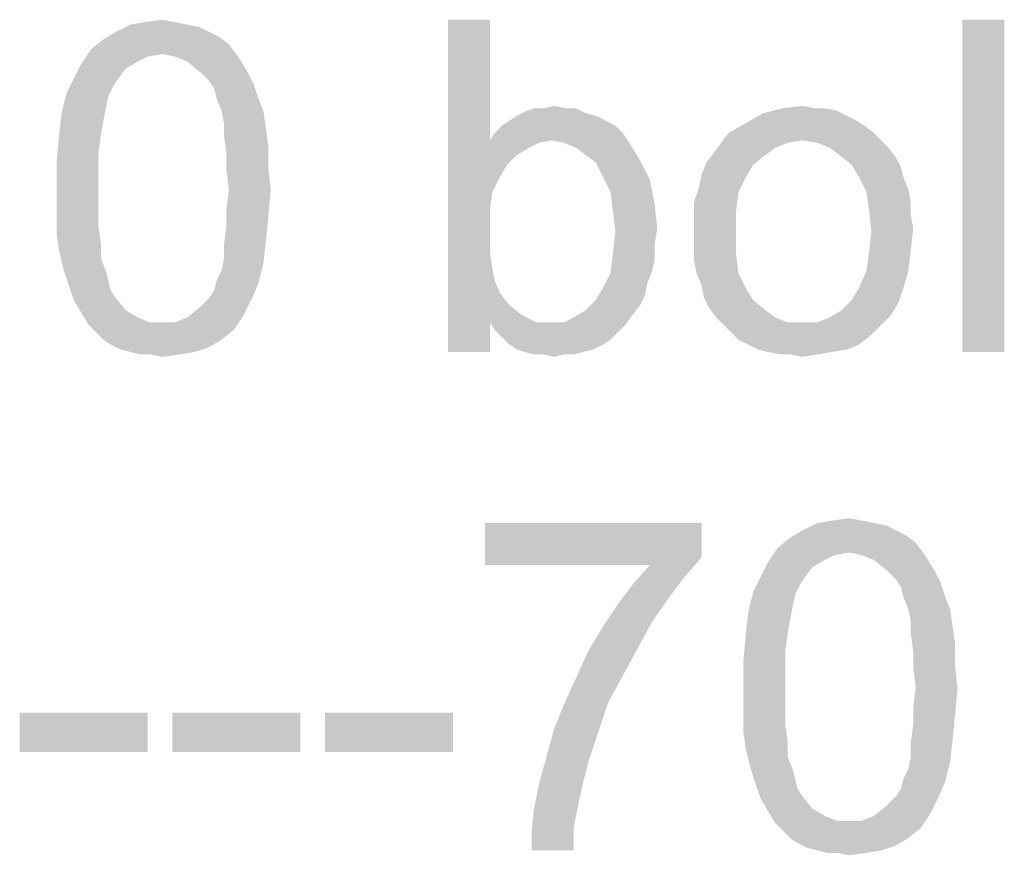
# Paper-space layout '61767N-2-A-2_1_1' of a CAD drawing. Header units: millimetres. Extents: x 0 to 594, y 1 to 420.
# Tile 5 of 222: x 136.13 to 145.02, y 110.06 to 117.61. Entities that reach past the tile are written whole.
import ezdxf

# ---------------------------------------------------------------- set-up
doc = ezdxf.new("R2010")
doc.units = ezdxf.units.MM
doc.header["$LTSCALE"] = 32.67
doc.layers.add('61767N-2-A-2_DXF_TEXT', color=7, linetype='CONTINUOUS')

psp = doc.layouts.new('61767N-2-A-2_1_1')

# ---------------------------------------------------------------- linework, layer by layer
at = {"layer": '61767N-2-A-2_DXF_TEXT', "color": 2, "linetype": 'Continuous'}
for points in [[(137.2682, 117.5851), (137.4237, 117.6073), (137.5349, 117.5851)], [(140.3793, 117.6073), (140.3793, 116.5185), (140.0015, 114.6073)], [(140.3793, 117.6073), (140.0015, 114.6073), (140.0015, 117.6073)], [(145.0237, 117.6073), (144.646, 114.6073), (144.646, 117.6073)], [(144.646, 114.6073), (145.0237, 117.6073), (145.0237, 114.6073)], [(137.646, 117.5629), (137.7571, 117.5407), (137.0015, 117.4962)], [(137.646, 117.5629), (137.0015, 117.4962), (137.1349, 117.5629)], [(137.0015, 117.4962), (137.7571, 117.5407), (137.846, 117.4962)], [(137.5349, 117.5851), (137.1349, 117.5629), (137.2682, 117.5851)], [(137.1349, 117.5629), (137.5349, 117.5851), (137.646, 117.5629)], [(138.0237, 117.3851), (136.7793, 117.3407), (136.8904, 117.4296)], [(137.846, 117.4962), (137.9349, 117.4518), (136.8904, 117.4296)], [(137.846, 117.4962), (136.8904, 117.4296), (137.0015, 117.4962)], [(136.8904, 117.4296), (137.9349, 117.4518), (138.0237, 117.3851)], [(137.4237, 117.2962), (136.6904, 117.2073), (136.7793, 117.3407)], [(137.4237, 117.2962), (136.7793, 117.3407), (138.0237, 117.3851)], [(137.4237, 117.2962), (138.0237, 117.3851), (138.0904, 117.2962)], [(137.4237, 117.2962), (137.2904, 117.274), (136.6904, 117.2073)], [(137.2904, 117.274), (137.2015, 117.2296), (136.6904, 117.2073)], [(138.0904, 117.2962), (137.5349, 117.274), (137.4237, 117.2962)], [(137.646, 117.2296), (137.5349, 117.274), (138.0904, 117.2962)], [(137.646, 117.2296), (138.0904, 117.2962), (138.1349, 117.2296)], [(137.0904, 117.1629), (136.6237, 117.074), (136.6904, 117.2073)], [(136.6237, 117.074), (137.0904, 117.1629), (137.0237, 117.074)], [(136.6904, 117.2073), (137.2015, 117.2296), (137.0904, 117.1629)], [(138.1349, 117.2296), (137.7571, 117.1407), (137.646, 117.2296)], [(137.7571, 117.1407), (138.1349, 117.2296), (138.2015, 117.1185)], [(137.0237, 117.074), (136.9793, 117.0073), (136.5571, 116.9407)], [(137.0237, 117.074), (136.5571, 116.9407), (136.6237, 117.074)], [(138.2015, 117.1185), (137.846, 117.0518), (137.7571, 117.1407)], [(137.846, 117.0518), (138.2015, 117.1185), (138.246, 117.0296)], [(136.5571, 116.9407), (136.9793, 117.0073), (136.9349, 116.9185)], [(138.246, 117.0296), (137.8904, 116.9851), (137.846, 117.0518)], [(137.9126, 116.8962), (137.8904, 116.9851), (138.246, 117.0296)], [(137.9126, 116.8962), (138.246, 117.0296), (138.2904, 116.8962)], [(136.9349, 116.9185), (136.5126, 116.7629), (136.5571, 116.9407)], [(136.9349, 116.9185), (136.9126, 116.8073), (136.5126, 116.7629)], [(138.2904, 116.8962), (137.9571, 116.7851), (137.9126, 116.8962)], [(137.9571, 116.7851), (138.2904, 116.8962), (138.3349, 116.7851)], [(136.5126, 116.7629), (136.9126, 116.8073), (136.8904, 116.6962)], [(141.0682, 116.8073), (141.1571, 116.8073), (140.7126, 116.7851)], [(140.8682, 116.8073), (141.0682, 116.8073), (140.7126, 116.7851)], [(140.8682, 116.8073), (140.7126, 116.7851), (140.7793, 116.8073)], [(140.7126, 116.7851), (141.1571, 116.8073), (141.246, 116.7629)], [(140.8682, 116.8073), (140.9571, 116.8296), (141.0682, 116.8073)], [(143.4015, 116.8073), (143.5126, 116.7851), (142.846, 116.7629)], [(143.3126, 116.8073), (143.4015, 116.8073), (142.846, 116.7629)], [(143.3126, 116.8073), (142.846, 116.7629), (143.0237, 116.8073)], [(143.0237, 116.8073), (143.2015, 116.8296), (143.3126, 116.8073)], [(136.8904, 116.6962), (136.4904, 116.5629), (136.5126, 116.7629)], [(138.3349, 116.7851), (137.9793, 116.674), (137.9571, 116.7851)], [(137.9793, 116.674), (138.3349, 116.7851), (138.3571, 116.6296)], [(141.3349, 116.7407), (140.5571, 116.6962), (140.6237, 116.7407)], [(140.5571, 116.6962), (141.3349, 116.7407), (141.4237, 116.6962)], [(141.246, 116.7629), (140.6237, 116.7407), (140.7126, 116.7851)], [(140.6237, 116.7407), (141.246, 116.7629), (141.3349, 116.7407)], [(143.6015, 116.7407), (142.6904, 116.674), (142.846, 116.7629)], [(143.6015, 116.7407), (143.6904, 116.6962), (142.6904, 116.674)], [(142.846, 116.7629), (143.5126, 116.7851), (143.6015, 116.7407)], [(136.4904, 116.5629), (136.8904, 116.6962), (136.8682, 116.5629)], [(138.3571, 116.6296), (137.9793, 116.5629), (137.9793, 116.674)], [(137.9793, 116.5629), (138.3571, 116.6296), (138.3793, 116.474)], [(141.5126, 116.6518), (140.4237, 116.5851), (140.4904, 116.6518)], [(140.4237, 116.5851), (141.5126, 116.6518), (141.5793, 116.5851)], [(141.4237, 116.6962), (140.4904, 116.6518), (140.5571, 116.6962)], [(140.4904, 116.6518), (141.4237, 116.6962), (141.5126, 116.6518)], [(143.7571, 116.6518), (142.5349, 116.5851), (142.6904, 116.674)], [(142.5349, 116.5851), (143.7571, 116.6518), (143.846, 116.5851)], [(142.6904, 116.674), (143.6904, 116.6962), (143.7571, 116.6518)], [(136.8682, 116.5629), (136.846, 116.4073), (136.4682, 116.3185)], [(136.8682, 116.5629), (136.4682, 116.3185), (136.4904, 116.5629)], [(138.3793, 116.474), (138.0015, 116.4073), (137.9793, 116.5629)], [(141.5793, 116.5851), (140.3793, 116.5185), (140.4237, 116.5851)], [(140.9349, 116.5185), (140.3793, 116.5185), (141.5793, 116.5851)], [(140.9349, 116.5185), (141.5793, 116.5851), (141.6237, 116.5185)], [(143.846, 116.5851), (143.2015, 116.5185), (142.4682, 116.4962)], [(143.846, 116.5851), (142.4682, 116.4962), (142.5349, 116.5851)], [(143.2015, 116.5185), (143.846, 116.5851), (143.9126, 116.5185)], [(138.0015, 116.4073), (138.3793, 116.474), (138.3793, 116.274)], [(140.3793, 116.5185), (140.4015, 116.0518), (140.0015, 114.6073)], [(140.3793, 116.5185), (140.9349, 116.5185), (140.8237, 116.4962)], [(140.3793, 116.5185), (140.8237, 116.4962), (140.7349, 116.4518)], [(140.3793, 116.5185), (140.7349, 116.4518), (140.6237, 116.3851)], [(140.3793, 116.5185), (140.6237, 116.3851), (140.5349, 116.2962)], [(140.3793, 116.5185), (140.5349, 116.2962), (140.4682, 116.1851)], [(140.3793, 116.5185), (140.4682, 116.1851), (140.4015, 116.0518)], [(141.6237, 116.5185), (141.046, 116.4962), (140.9349, 116.5185)], [(141.1571, 116.4518), (141.046, 116.4962), (141.6237, 116.5185)], [(141.246, 116.3851), (141.1571, 116.4518), (141.6237, 116.5185)], [(141.246, 116.3851), (141.6237, 116.5185), (141.7349, 116.3407)], [(143.0682, 116.4962), (142.9571, 116.4518), (142.4015, 116.4073)], [(143.0682, 116.4962), (142.4015, 116.4073), (142.4682, 116.4962)], [(142.4015, 116.4073), (142.9571, 116.4518), (142.8682, 116.3851)], [(142.4682, 116.4962), (143.2015, 116.5185), (143.0682, 116.4962)], [(143.9126, 116.5185), (143.3349, 116.4962), (143.2015, 116.5185)], [(143.446, 116.4518), (143.3349, 116.4962), (143.9126, 116.5185)], [(143.446, 116.4518), (143.9126, 116.5185), (143.9793, 116.4518)], [(143.9793, 116.4518), (143.5349, 116.3851), (143.446, 116.4518)], [(143.5349, 116.3851), (143.9793, 116.4518), (144.046, 116.3629)], [(136.4682, 116.3185), (136.846, 116.4073), (136.846, 116.2518)], [(138.3793, 116.274), (138.0015, 116.2518), (138.0015, 116.4073)], [(141.7349, 116.3407), (141.3349, 116.3185), (141.246, 116.3851)], [(142.8682, 116.3851), (142.3349, 116.3185), (142.4015, 116.4073)], [(142.3349, 116.3185), (142.8682, 116.3851), (142.7571, 116.2962)], [(144.046, 116.3629), (143.646, 116.2962), (143.5349, 116.3851)], [(143.646, 116.2962), (144.046, 116.3629), (144.0904, 116.274)], [(136.846, 116.2518), (136.4682, 116.074), (136.4682, 116.3185)], [(138.0237, 116.074), (138.0015, 116.2518), (138.3793, 116.274)], [(138.0237, 116.074), (138.3793, 116.274), (138.4015, 116.074)], [(141.4015, 116.1851), (141.3349, 116.3185), (141.7349, 116.3407)], [(141.4015, 116.1851), (141.7349, 116.3407), (141.8237, 116.1629)], [(142.7571, 116.2962), (142.2904, 116.2073), (142.3349, 116.3185)], [(142.2904, 116.2073), (142.7571, 116.2962), (142.6904, 116.1851)], [(144.0904, 116.274), (143.7126, 116.1851), (143.646, 116.2962)], [(143.7126, 116.1851), (144.0904, 116.274), (144.1126, 116.1851)], [(136.4682, 116.074), (136.846, 116.2518), (136.846, 116.074)], [(141.8237, 116.1629), (141.4682, 116.0518), (141.4015, 116.1851)], [(142.6904, 116.1851), (142.2682, 116.0962), (142.2904, 116.2073)], [(142.2682, 116.0962), (142.6904, 116.1851), (142.6237, 116.0518)], [(144.1126, 116.1851), (143.7793, 116.0518), (143.7126, 116.1851)], [(144.1126, 116.1851), (144.1571, 116.074), (143.7793, 116.0518)], [(141.4682, 116.0518), (141.8237, 116.1629), (141.8682, 115.9407)], [(142.6237, 116.0518), (142.2237, 115.9629), (142.2682, 116.0962)], [(136.846, 116.074), (136.846, 115.8962), (136.4682, 115.874)], [(136.846, 116.074), (136.4682, 115.874), (136.4682, 116.074)], [(138.4015, 116.074), (138.0015, 115.8962), (138.0237, 116.074)], [(138.0015, 115.8962), (138.4015, 116.074), (138.3793, 115.8296)], [(140.4015, 116.0518), (140.3793, 115.8962), (140.0015, 114.6073)], [(141.8682, 115.9407), (141.4904, 115.874), (141.4682, 116.0518)], [(142.2237, 115.9629), (142.6237, 116.0518), (142.6015, 115.874)], [(143.7793, 116.0518), (144.1571, 116.074), (144.1793, 115.9629)], [(144.1793, 115.9629), (143.8015, 115.8962), (143.7793, 116.0518)], [(141.4904, 115.874), (141.8682, 115.9407), (141.8904, 115.7185)], [(142.6015, 115.874), (142.2237, 115.8296), (142.2237, 115.9629)], [(143.8015, 115.8962), (144.1793, 115.9629), (144.1793, 115.8518)], [(136.4682, 115.874), (136.846, 115.8962), (136.846, 115.7407)], [(136.846, 115.7407), (136.4682, 115.674), (136.4682, 115.874)], [(138.3793, 115.8296), (138.0015, 115.7407), (138.0015, 115.8962)], [(138.0015, 115.7407), (138.3793, 115.8296), (138.3571, 115.6073)], [(140.3793, 115.8962), (140.3793, 115.6962), (140.0015, 114.6073)], [(141.8904, 115.7185), (141.5126, 115.6962), (141.4904, 115.874)], [(142.2237, 115.6962), (142.2237, 115.8296), (142.6015, 115.874)], [(142.2237, 115.6962), (142.6015, 115.874), (142.6015, 115.6962)], [(144.1793, 115.8518), (143.8237, 115.6962), (143.8015, 115.8962)], [(144.1793, 115.8518), (144.2015, 115.7185), (143.8237, 115.6962)], [(136.4682, 115.674), (136.846, 115.7407), (136.8682, 115.5851)], [(138.3571, 115.6073), (137.9793, 115.5851), (138.0015, 115.7407)], [(136.8682, 115.5851), (136.4904, 115.5185), (136.4682, 115.674)], [(140.3793, 115.6962), (140.3793, 115.5185), (140.0015, 114.6073)], [(141.8682, 115.5851), (141.4904, 115.4962), (141.5126, 115.6962)], [(141.5126, 115.6962), (141.8904, 115.7185), (141.8682, 115.5851)], [(142.6015, 115.6962), (142.2237, 115.5629), (142.2237, 115.6962)], [(142.2237, 115.5629), (142.6015, 115.6962), (142.6015, 115.4962)], [(144.1793, 115.5185), (143.8015, 115.4962), (143.8237, 115.6962)], [(143.8237, 115.6962), (144.2015, 115.7185), (144.1793, 115.5185)], [(136.4904, 115.5185), (136.8682, 115.5851), (136.8682, 115.4518)], [(137.9793, 115.4518), (137.9793, 115.5851), (138.3571, 115.6073)], [(137.9793, 115.4518), (138.3571, 115.6073), (138.3349, 115.4073)], [(141.4904, 115.4962), (141.8682, 115.5851), (141.8682, 115.4518)], [(142.6015, 115.4962), (142.2237, 115.4296), (142.2237, 115.5629)], [(136.8682, 115.4518), (136.5349, 115.3407), (136.4904, 115.5185)], [(140.3793, 115.5185), (140.4015, 115.3629), (140.0015, 114.6073)], [(141.8682, 115.4518), (141.4682, 115.3185), (141.4904, 115.4962)], [(142.246, 115.3185), (142.2237, 115.4296), (142.6015, 115.4962)], [(142.246, 115.3185), (142.6015, 115.4962), (142.6237, 115.3185)], [(143.7793, 115.3407), (143.8015, 115.4962), (144.1793, 115.5185)], [(143.7793, 115.3407), (144.1793, 115.5185), (144.1571, 115.3407)], [(136.5349, 115.3407), (136.8682, 115.4518), (136.9126, 115.3407)], [(137.9126, 115.2518), (137.9571, 115.3407), (138.3349, 115.4073)], [(137.9126, 115.2518), (138.3349, 115.4073), (138.2904, 115.2296)], [(138.3349, 115.4073), (137.9571, 115.3407), (137.9793, 115.4518)], [(141.8682, 115.4518), (141.846, 115.3407), (141.4682, 115.3185)], [(136.9126, 115.3407), (136.5793, 115.2073), (136.5349, 115.3407)], [(136.9126, 115.3407), (136.9349, 115.2518), (136.5793, 115.2073)], [(140.4015, 115.3629), (140.4237, 115.2518), (140.0015, 114.6073)], [(141.8015, 115.2296), (141.4015, 115.1851), (141.4682, 115.3185)], [(141.4682, 115.3185), (141.846, 115.3407), (141.8015, 115.2296)], [(142.6237, 115.3185), (142.2904, 115.2073), (142.246, 115.3185)], [(142.2904, 115.2073), (142.6237, 115.3185), (142.6904, 115.1851)], [(144.1571, 115.3407), (143.7126, 115.1851), (143.7793, 115.3407)], [(143.7126, 115.1851), (144.1571, 115.3407), (144.1126, 115.1851)], [(136.5793, 115.2073), (136.9349, 115.2518), (136.9571, 115.1629)], [(136.9571, 115.1629), (136.6237, 115.074), (136.5793, 115.2073)], [(137.846, 115.0962), (137.8904, 115.1629), (138.2904, 115.2296)], [(137.846, 115.0962), (138.2904, 115.2296), (138.2237, 115.074)], [(138.2904, 115.2296), (137.8904, 115.1629), (137.9126, 115.2518)], [(140.4237, 115.2518), (140.4682, 115.1407), (140.0015, 114.6073)], [(141.4015, 115.1851), (141.8015, 115.2296), (141.7793, 115.1185)], [(142.6904, 115.1851), (142.3126, 115.0962), (142.2904, 115.2073)], [(136.9571, 115.1629), (137.0015, 115.0962), (136.6237, 115.074)], [(140.4682, 115.1407), (140.5571, 115.0296), (140.0015, 114.6073)], [(141.7793, 115.1185), (141.3349, 115.074), (141.4015, 115.1851)], [(141.3349, 115.074), (141.7793, 115.1185), (141.7349, 115.0296)], [(142.3126, 115.0962), (142.6904, 115.1851), (142.7571, 115.074)], [(144.1126, 115.1851), (143.646, 115.074), (143.7126, 115.1851)], [(143.646, 115.074), (144.1126, 115.1851), (144.0682, 115.0518)], [(136.6237, 115.074), (137.0015, 115.0962), (137.0904, 114.9851)], [(137.0904, 114.9851), (136.6904, 114.9629), (136.6237, 115.074)], [(138.2237, 115.074), (137.7571, 115.0073), (137.846, 115.0962)], [(137.7571, 115.0073), (138.2237, 115.074), (138.1571, 114.9407)], [(140.5571, 115.0296), (140.3793, 114.874), (140.0015, 114.6073)], [(140.5571, 115.0296), (140.6682, 114.9407), (140.3793, 114.874)], [(141.7349, 115.0296), (141.246, 114.9851), (141.3349, 115.074)], [(141.246, 114.9851), (141.7349, 115.0296), (141.6682, 114.9407)], [(142.7571, 115.074), (142.3571, 115.0073), (142.3126, 115.0962)], [(142.3571, 115.0073), (142.7571, 115.074), (142.8682, 114.9851)], [(144.0682, 115.0518), (143.5571, 114.9851), (143.646, 115.074)], [(143.5571, 114.9851), (144.0682, 115.0518), (144.0015, 114.9407)], [(136.6904, 114.9629), (137.0904, 114.9851), (137.2015, 114.9185)], [(137.2015, 114.9185), (136.7571, 114.8518), (136.6904, 114.9629)], [(137.5349, 114.874), (137.646, 114.9185), (138.1571, 114.9407)], [(137.5349, 114.874), (138.1571, 114.9407), (138.0682, 114.8073)], [(138.1571, 114.9407), (137.646, 114.9185), (137.7571, 115.0073)], [(140.3793, 114.874), (140.6682, 114.9407), (140.8015, 114.874)], [(141.046, 114.874), (141.1349, 114.9185), (141.6682, 114.9407)], [(141.046, 114.874), (141.6682, 114.9407), (141.6015, 114.8518)], [(141.6682, 114.9407), (141.1349, 114.9185), (141.246, 114.9851)], [(142.8682, 114.9851), (142.4237, 114.9185), (142.3571, 115.0073)], [(142.4237, 114.9185), (142.8682, 114.9851), (142.9571, 114.9185)], [(143.3349, 114.874), (143.446, 114.9185), (144.0015, 114.9407)], [(143.3349, 114.874), (144.0015, 114.9407), (143.9126, 114.8518)], [(144.0015, 114.9407), (143.446, 114.9185), (143.5571, 114.9851)], [(137.2015, 114.9185), (137.3126, 114.874), (136.7571, 114.8518)], [(137.4237, 114.874), (137.5349, 114.874), (136.7571, 114.8518)], [(137.3126, 114.874), (137.4237, 114.874), (136.7571, 114.8518)], [(138.0682, 114.8073), (136.7571, 114.8518), (137.5349, 114.874)], [(138.0682, 114.8073), (136.8237, 114.7851), (136.7571, 114.8518)], [(140.0015, 114.6073), (140.3793, 114.874), (140.3793, 114.6073)], [(140.8015, 114.874), (140.4237, 114.8073), (140.3793, 114.874)], [(141.046, 114.874), (141.6015, 114.8518), (140.4237, 114.8073)], [(140.9349, 114.874), (141.046, 114.874), (140.4237, 114.8073)], [(140.8015, 114.874), (140.9349, 114.874), (140.4237, 114.8073)], [(140.4237, 114.8073), (141.6015, 114.8518), (141.5349, 114.7851)], [(142.9571, 114.9185), (142.4904, 114.8518), (142.4237, 114.9185)], [(142.9571, 114.9185), (143.0682, 114.874), (142.4904, 114.8518)], [(143.2015, 114.874), (143.3349, 114.874), (142.4904, 114.8518)], [(143.0682, 114.874), (143.2015, 114.874), (142.4904, 114.8518)], [(143.9126, 114.8518), (142.4904, 114.8518), (143.3349, 114.874)], [(143.9126, 114.8518), (142.5571, 114.7851), (142.4904, 114.8518)], [(142.5571, 114.7851), (143.9126, 114.8518), (143.8237, 114.7629)], [(136.8904, 114.7185), (136.8237, 114.7851), (138.0682, 114.8073)], [(136.8904, 114.7185), (138.0682, 114.8073), (137.9571, 114.7185)], [(141.5349, 114.7851), (140.4904, 114.7407), (140.4237, 114.8073)], [(140.4904, 114.7407), (141.5349, 114.7851), (141.4682, 114.7185)], [(143.8237, 114.7629), (142.6237, 114.7185), (142.5571, 114.7851)], [(142.7126, 114.674), (142.6237, 114.7185), (143.8237, 114.7629)], [(142.7126, 114.674), (143.8237, 114.7629), (143.7126, 114.674)], [(137.9571, 114.7185), (136.9571, 114.674), (136.8904, 114.7185)], [(136.9571, 114.674), (137.9571, 114.7185), (137.846, 114.6518)], [(137.846, 114.6518), (137.046, 114.6296), (136.9571, 114.674)], [(141.4682, 114.7185), (140.5571, 114.674), (140.4904, 114.7407)], [(140.5571, 114.674), (141.4682, 114.7185), (141.4015, 114.674)], [(141.4015, 114.674), (140.6237, 114.6296), (140.5571, 114.674)], [(140.6237, 114.6296), (141.4015, 114.674), (141.3126, 114.6296)], [(143.7126, 114.674), (142.8015, 114.6296), (142.7126, 114.674)], [(142.8015, 114.6296), (143.7126, 114.674), (143.6015, 114.6296)], [(137.1349, 114.6073), (137.046, 114.6296), (137.846, 114.6518)], [(137.1349, 114.6073), (137.846, 114.6518), (137.7126, 114.6073)], [(137.7126, 114.6073), (137.2237, 114.5851), (137.1349, 114.6073)], [(137.3126, 114.5851), (137.2237, 114.5851), (137.7126, 114.6073)], [(137.3126, 114.5851), (137.7126, 114.6073), (137.5793, 114.5851)], [(137.5793, 114.5851), (137.4237, 114.5629), (137.3126, 114.5851)], [(141.3126, 114.6296), (140.6904, 114.6073), (140.6237, 114.6296)], [(140.6904, 114.6073), (141.3126, 114.6296), (141.2237, 114.6073)], [(141.2237, 114.6073), (140.7793, 114.5851), (140.6904, 114.6073)], [(140.8682, 114.5851), (140.7793, 114.5851), (141.2237, 114.6073)], [(141.046, 114.5851), (140.8682, 114.5851), (141.2237, 114.6073)], [(141.046, 114.5851), (140.9571, 114.5629), (140.8682, 114.5851)], [(141.046, 114.5851), (141.2237, 114.6073), (141.1349, 114.5851)], [(143.6015, 114.6296), (142.8904, 114.6073), (142.8015, 114.6296)], [(142.8904, 114.6073), (143.6015, 114.6296), (143.4682, 114.6073)], [(143.4682, 114.6073), (143.0015, 114.5851), (142.8904, 114.6073)], [(143.0904, 114.5851), (143.0015, 114.5851), (143.4682, 114.6073)], [(143.0904, 114.5851), (143.4682, 114.6073), (143.3349, 114.5851)], [(143.3349, 114.5851), (143.2015, 114.5629), (143.0904, 114.5851)], [(143.7349, 113.0851), (143.3349, 113.0629), (143.4682, 113.0851)], [(143.3349, 113.0629), (143.7349, 113.0851), (143.846, 113.0629)], [(143.4682, 113.0851), (143.6237, 113.1073), (143.7349, 113.0851)], [(142.2904, 113.0629), (142.2904, 112.7518), (140.3349, 112.6851)], [(142.2904, 113.0629), (140.3349, 112.6851), (140.3349, 113.0629)], [(144.046, 112.9962), (144.1349, 112.9518), (143.0904, 112.9296)], [(144.046, 112.9962), (143.0904, 112.9296), (143.2015, 112.9962)], [(143.846, 113.0629), (143.9571, 113.0407), (143.2015, 112.9962)], [(143.846, 113.0629), (143.2015, 112.9962), (143.3349, 113.0629)], [(143.2015, 112.9962), (143.9571, 113.0407), (144.046, 112.9962)], [(144.2237, 112.8851), (142.9793, 112.8407), (143.0904, 112.9296)], [(143.0904, 112.9296), (144.1349, 112.9518), (144.2237, 112.8851)], [(143.6237, 112.7962), (142.8904, 112.7073), (142.9793, 112.8407)], [(143.6237, 112.7962), (142.9793, 112.8407), (144.2237, 112.8851)], [(143.6237, 112.7962), (144.2237, 112.8851), (144.2904, 112.7962)], [(141.8237, 112.6851), (140.3349, 112.6851), (142.2904, 112.7518)], [(141.8237, 112.6851), (142.2904, 112.7518), (142.1349, 112.574)], [(143.6237, 112.7962), (143.4904, 112.774), (142.8904, 112.7073)], [(143.4904, 112.774), (143.4015, 112.7296), (142.8904, 112.7073)], [(142.8904, 112.7073), (143.4015, 112.7296), (143.2904, 112.6629)], [(144.2904, 112.7962), (143.7349, 112.774), (143.6237, 112.7962)], [(143.846, 112.7296), (143.7349, 112.774), (144.2904, 112.7962)], [(143.846, 112.7296), (144.2904, 112.7962), (144.3349, 112.7296)], [(144.3349, 112.7296), (143.9571, 112.6407), (143.846, 112.7296)], [(143.9571, 112.6407), (144.3349, 112.7296), (144.4015, 112.6185)], [(142.1349, 112.574), (141.6682, 112.5073), (141.8237, 112.6851)], [(143.2904, 112.6629), (142.8237, 112.574), (142.8904, 112.7073)], [(142.8237, 112.574), (143.2904, 112.6629), (143.2237, 112.574)], [(144.4015, 112.6185), (144.046, 112.5518), (143.9571, 112.6407)], [(141.6682, 112.5073), (142.1349, 112.574), (142.0015, 112.3962)], [(143.2237, 112.574), (143.1793, 112.5073), (142.7571, 112.4407)], [(143.2237, 112.574), (142.7571, 112.4407), (142.8237, 112.574)], [(144.046, 112.5518), (144.4015, 112.6185), (144.446, 112.5296)], [(144.446, 112.5296), (144.0904, 112.4851), (144.046, 112.5518)], [(142.0015, 112.3962), (141.5349, 112.3296), (141.6682, 112.5073)], [(142.7571, 112.4407), (143.1793, 112.5073), (143.1349, 112.4185)], [(144.1126, 112.3962), (144.0904, 112.4851), (144.446, 112.5296)], [(144.1126, 112.3962), (144.446, 112.5296), (144.4904, 112.3962)], [(141.5349, 112.3296), (142.0015, 112.3962), (141.846, 112.174)], [(143.1349, 112.4185), (142.7126, 112.2629), (142.7571, 112.4407)], [(143.1349, 112.4185), (143.1126, 112.3073), (142.7126, 112.2629)], [(144.4904, 112.3962), (144.1571, 112.2851), (144.1126, 112.3962)], [(144.1571, 112.2851), (144.4904, 112.3962), (144.5349, 112.2851)], [(141.846, 112.174), (141.4015, 112.1296), (141.5349, 112.3296)], [(142.7126, 112.2629), (143.1126, 112.3073), (143.0904, 112.1962)], [(144.5349, 112.2851), (144.1793, 112.174), (144.1571, 112.2851)], [(144.1793, 112.174), (144.5349, 112.2851), (144.5571, 112.1296)], [(143.0904, 112.1962), (142.6904, 112.0629), (142.7126, 112.2629)], [(142.6904, 112.0629), (143.0904, 112.1962), (143.0682, 112.0629)], [(141.7126, 111.9296), (141.2682, 111.9073), (141.4015, 112.1296)], [(141.4015, 112.1296), (141.846, 112.174), (141.7126, 111.9296)], [(144.5571, 112.1296), (144.1793, 112.0629), (144.1793, 112.174)], [(144.1793, 112.0629), (144.5571, 112.1296), (144.5793, 111.974)], [(143.0682, 112.0629), (143.046, 111.9073), (142.6682, 111.8185)], [(143.0682, 112.0629), (142.6682, 111.8185), (142.6904, 112.0629)], [(144.5793, 111.974), (144.2015, 111.9073), (144.1793, 112.0629)], [(141.2682, 111.9073), (141.7126, 111.9296), (141.5793, 111.6851)], [(144.2015, 111.9073), (144.5793, 111.974), (144.5793, 111.774)], [(141.5793, 111.6851), (141.1571, 111.6629), (141.2682, 111.9073)], [(142.6682, 111.8185), (143.046, 111.9073), (143.046, 111.7518)], [(144.5793, 111.774), (144.2015, 111.7518), (144.2015, 111.9073)], [(143.046, 111.7518), (142.6682, 111.574), (142.6682, 111.8185)], [(142.6682, 111.574), (143.046, 111.7518), (143.046, 111.574)], [(144.2237, 111.574), (144.2015, 111.7518), (144.5793, 111.774)], [(144.2237, 111.574), (144.5793, 111.774), (144.6015, 111.574)], [(141.446, 111.4407), (141.046, 111.4185), (141.1571, 111.6629)], [(141.1571, 111.6629), (141.5793, 111.6851), (141.446, 111.4407)], [(143.046, 111.574), (143.046, 111.3962), (142.6682, 111.374)], [(143.046, 111.574), (142.6682, 111.374), (142.6682, 111.574)], [(144.6015, 111.574), (144.2015, 111.3962), (144.2237, 111.574)], [(144.2015, 111.3962), (144.6015, 111.574), (144.5793, 111.3296)], [(140.9571, 111.1962), (141.046, 111.4185), (141.446, 111.4407)], [(140.9571, 111.1962), (141.446, 111.4407), (141.3571, 111.174)], [(142.6682, 111.374), (143.046, 111.3962), (143.046, 111.2407)], [(144.5793, 111.3296), (144.2015, 111.2407), (144.2015, 111.3962)], [(137.2904, 111.3518), (136.1349, 110.9962), (136.1349, 111.3518)], [(136.1349, 110.9962), (137.2904, 111.3518), (137.2904, 110.9962)], [(138.6682, 111.3518), (137.5126, 110.9962), (137.5126, 111.3518)], [(137.5126, 110.9962), (138.6682, 111.3518), (138.6682, 110.9962)], [(140.046, 111.3518), (138.8904, 110.9962), (138.8904, 111.3518)], [(138.8904, 110.9962), (140.046, 111.3518), (140.046, 110.9962)], [(143.046, 111.2407), (142.6682, 111.174), (142.6682, 111.374)], [(144.2015, 111.2407), (144.5793, 111.3296), (144.5571, 111.1073)], [(142.6682, 111.174), (143.046, 111.2407), (143.0682, 111.0851)], [(144.5571, 111.1073), (144.1793, 111.0851), (144.2015, 111.2407)], [(141.3571, 111.174), (140.8904, 110.9518), (140.9571, 111.1962)], [(140.8904, 110.9518), (141.3571, 111.174), (141.2682, 110.9073)], [(143.0682, 111.0851), (142.6904, 111.0185), (142.6682, 111.174)], [(142.6904, 111.0185), (143.0682, 111.0851), (143.0682, 110.9518)], [(144.1793, 110.9518), (144.1793, 111.0851), (144.5571, 111.1073)], [(144.1793, 110.9518), (144.5571, 111.1073), (144.5349, 110.9073)], [(141.2682, 110.9073), (140.8237, 110.7073), (140.8904, 110.9518)], [(143.0682, 110.9518), (142.7349, 110.8407), (142.6904, 111.0185)], [(142.7349, 110.8407), (143.0682, 110.9518), (143.1126, 110.8407)], [(144.5349, 110.9073), (144.1571, 110.8407), (144.1793, 110.9518)], [(141.2682, 110.9073), (141.2237, 110.7296), (140.8237, 110.7073)], [(144.1126, 110.7518), (144.1571, 110.8407), (144.5349, 110.9073)], [(144.1126, 110.7518), (144.5349, 110.9073), (144.4904, 110.7296)], [(143.1126, 110.8407), (142.7793, 110.7073), (142.7349, 110.8407)], [(143.1126, 110.8407), (143.1349, 110.7518), (142.7793, 110.7073)], [(141.1793, 110.5296), (140.7793, 110.4851), (140.8237, 110.7073)], [(140.8237, 110.7073), (141.2237, 110.7296), (141.1793, 110.5296)], [(142.7793, 110.7073), (143.1349, 110.7518), (143.1571, 110.6629)], [(143.1571, 110.6629), (142.8237, 110.574), (142.7793, 110.7073)], [(144.046, 110.5962), (144.0904, 110.6629), (144.4904, 110.7296)], [(144.046, 110.5962), (144.4904, 110.7296), (144.4237, 110.574)], [(144.4904, 110.7296), (144.0904, 110.6629), (144.1126, 110.7518)], [(143.1571, 110.6629), (143.2015, 110.5962), (142.8237, 110.574)], [(142.8237, 110.574), (143.2015, 110.5962), (143.2904, 110.4851)], [(144.4237, 110.574), (143.9571, 110.5073), (144.046, 110.5962)], [(140.7793, 110.4851), (141.1793, 110.5296), (141.1349, 110.3073)], [(143.2904, 110.4851), (142.8904, 110.4629), (142.8237, 110.574)], [(144.3571, 110.4407), (143.846, 110.4185), (143.9571, 110.5073)], [(143.9571, 110.5073), (144.4237, 110.574), (144.3571, 110.4407)], [(141.1349, 110.3073), (140.7571, 110.2851), (140.7793, 110.4851)], [(142.8904, 110.4629), (143.2904, 110.4851), (143.4015, 110.4185)], [(143.4015, 110.4185), (142.9571, 110.3518), (142.8904, 110.4629)], [(143.4015, 110.4185), (143.5126, 110.374), (142.9571, 110.3518)], [(143.7349, 110.374), (143.846, 110.4185), (144.3571, 110.4407)], [(143.7349, 110.374), (144.3571, 110.4407), (144.2682, 110.3073)], [(143.6237, 110.374), (143.7349, 110.374), (142.9571, 110.3518)], [(143.5126, 110.374), (143.6237, 110.374), (142.9571, 110.3518)], [(144.2682, 110.3073), (142.9571, 110.3518), (143.7349, 110.374)], [(144.2682, 110.3073), (143.0237, 110.2851), (142.9571, 110.3518)], [(140.7571, 110.1073), (140.7571, 110.2851), (141.1349, 110.3073)], [(140.7571, 110.1073), (141.1349, 110.3073), (141.1349, 110.1073)], [(143.0904, 110.2185), (143.0237, 110.2851), (144.2682, 110.3073)], [(143.0904, 110.2185), (144.2682, 110.3073), (144.1571, 110.2185)], [(144.1571, 110.2185), (143.1571, 110.174), (143.0904, 110.2185)], [(143.1571, 110.174), (144.1571, 110.2185), (144.046, 110.1518)], [(144.046, 110.1518), (143.246, 110.1296), (143.1571, 110.174)], [(143.3349, 110.1073), (143.246, 110.1296), (144.046, 110.1518)], [(143.3349, 110.1073), (144.046, 110.1518), (143.9126, 110.1073)], [(143.9126, 110.1073), (143.4237, 110.0851), (143.3349, 110.1073)], [(143.5126, 110.0851), (143.4237, 110.0851), (143.9126, 110.1073)], [(143.5126, 110.0851), (143.9126, 110.1073), (143.7793, 110.0851)], [(143.7793, 110.0851), (143.6237, 110.0629), (143.5126, 110.0851)]]:
    psp.add_solid(points, dxfattribs=at)

doc.saveas('drawing.dxf')
